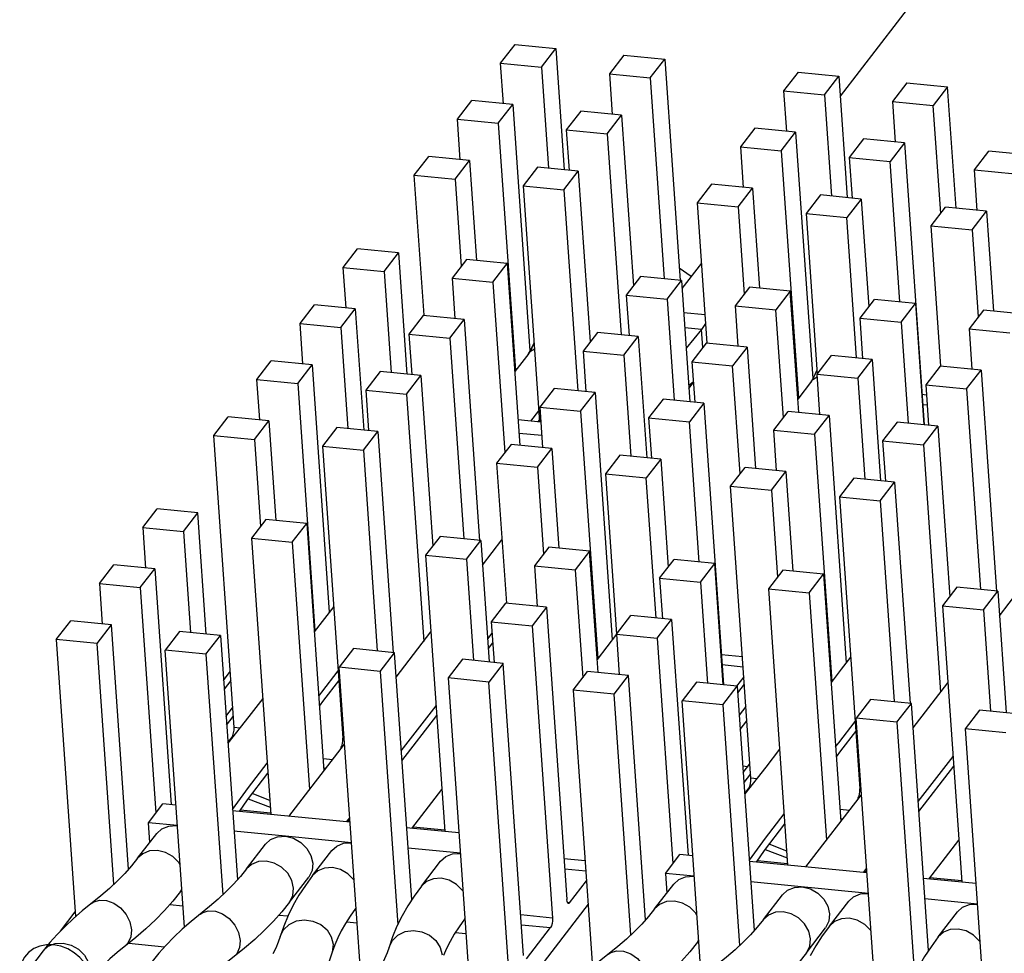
# Model space of a CAD drawing. Extents: x 0 to 1189, y 0 to 841.
# Tile 4 of 50: x 393 to 427, y 394 to 426. Entities that reach past the tile are written whole.
import ezdxf

# ---------------------------------------------------------------- set-up
doc = ezdxf.new("R2010")
doc.units = 0
doc.header["$LTSCALE"] = 65.395
doc.layers.get('0').update_dxf_attribs({"linetype": 'CONTINUOUS'})

msp = doc.modelspace()

# ---------------------------------------------------------------- linework, layer by layer
at = {"color": 7, "linetype": 'CONTINUOUS'}
for p, q in [((451.318, 462.185), (421.383, 423.367)), ((409.637, 424.503), (410.135, 425.149)), ((410.135, 425.149), (411.547, 425.011)), ((411.049, 424.365), (411.547, 425.011)), ((411.547, 425.011), (411.839, 420.814)), ((413.9, 424.78), (413.402, 424.134)), ((413.9, 424.78), (415.312, 424.642)), ((409.735, 423.104), (409.637, 424.503)), ((409.637, 424.503), (411.049, 424.365)), ((414.814, 423.996), (415.312, 424.642)), ((415.312, 424.642), (415.845, 416.987)), ((411.049, 424.365), (411.293, 420.868)), ((413.402, 424.134), (413.499, 422.735)), ((413.402, 424.134), (414.814, 423.996)), ((419.924, 424.19), (419.426, 423.544)), ((419.924, 424.19), (421.336, 424.051)), ((414.814, 423.996), (415.298, 417.049)), ((420.838, 423.406), (421.336, 424.051)), ((421.336, 424.051), (421.628, 419.855)), ((423.689, 423.821), (423.191, 423.175)), ((423.689, 423.821), (425.1, 423.682)), ((419.426, 423.544), (419.523, 422.145)), ((419.426, 423.544), (420.838, 423.406)), ((420.838, 423.406), (421.081, 419.909)), ((425.1, 423.682), (424.602, 423.037)), ((425.393, 419.486), (425.1, 423.682)), ((408.143, 422.566), (408.641, 423.212)), ((410.053, 423.073), (408.641, 423.212)), ((409.555, 422.427), (410.053, 423.073)), ((410.053, 423.073), (410.646, 414.552)), ((423.191, 423.175), (423.288, 421.776)), ((423.191, 423.175), (424.602, 423.037)), ((412.406, 422.843), (411.908, 422.197)), ((413.818, 422.704), (412.406, 422.843)), ((424.862, 419.304), (424.602, 423.037)), ((408.241, 421.167), (408.143, 422.566)), ((408.143, 422.566), (409.555, 422.427)), ((409.555, 422.427), (410.151, 413.874)), ((413.32, 422.058), (413.818, 422.704)), ((413.818, 422.704), (414.229, 416.804)), ((411.908, 422.197), (412.005, 420.798)), ((411.908, 422.197), (413.32, 422.058)), ((413.32, 422.058), (413.804, 415.111)), ((418.43, 422.252), (417.932, 421.606)), ((419.842, 422.114), (418.43, 422.252)), ((419.344, 421.468), (419.842, 422.114)), ((419.842, 422.114), (420.435, 413.596)), ((422.195, 421.883), (421.697, 421.237)), ((423.606, 421.745), (422.195, 421.883)), ((423.606, 421.745), (423.108, 421.099)), ((423.606, 421.745), (424.285, 412)), ((417.932, 421.606), (418.029, 420.208)), ((417.932, 421.606), (419.344, 421.468)), ((419.344, 421.468), (419.939, 412.914)), ((426.026, 420.813), (426.524, 421.459)), ((427.936, 421.321), (426.524, 421.459)), ((406.649, 420.628), (407.147, 421.274)), ((408.559, 421.136), (407.147, 421.274)), ((408.061, 420.49), (408.559, 421.136)), ((408.559, 421.136), (408.799, 417.685)), ((421.697, 421.237), (421.794, 419.839)), ((421.697, 421.237), (423.108, 421.099)), ((423.446, 416.25), (423.108, 421.099)), ((410.912, 420.905), (410.414, 420.259)), ((412.324, 420.767), (410.912, 420.905)), ((411.826, 420.121), (412.324, 420.767)), ((412.324, 420.767), (412.735, 414.867)), ((426.123, 419.414), (426.026, 420.813)), ((426.026, 420.813), (427.438, 420.675)), ((406.986, 415.784), (406.649, 420.628)), ((406.649, 420.628), (408.061, 420.49)), ((408.061, 420.49), (408.271, 417.48)), ((410.414, 420.259), (410.983, 412.093)), ((410.414, 420.259), (411.826, 420.121)), ((411.826, 420.121), (412.309, 413.174)), ((416.936, 420.315), (416.438, 419.669)), ((418.347, 420.176), (416.936, 420.315)), ((417.849, 419.531), (418.347, 420.176)), ((418.347, 420.176), (418.588, 416.726)), ((416.438, 419.669), (416.775, 414.824)), ((416.438, 419.669), (417.849, 419.531)), ((420.7, 419.946), (420.202, 419.3)), ((422.112, 419.807), (420.7, 419.946)), ((422.112, 419.807), (421.614, 419.162)), ((422.112, 419.807), (422.372, 416.075)), ((417.849, 419.531), (418.059, 416.52)), ((424.532, 418.876), (425.03, 419.521)), ((426.442, 419.383), (425.03, 419.521)), ((425.944, 418.737), (426.442, 419.383)), ((426.442, 419.383), (426.682, 415.933)), ((420.202, 419.3), (420.589, 413.753)), ((420.202, 419.3), (421.614, 419.162)), ((421.952, 414.312), (421.614, 419.162)), ((424.869, 414.031), (424.532, 418.876)), ((424.532, 418.876), (425.944, 418.737)), ((425.944, 418.737), (426.153, 415.727)), ((404.192, 417.442), (404.69, 418.088)), ((406.102, 417.95), (404.69, 418.088)), ((405.604, 417.304), (406.102, 417.95)), ((406.102, 417.95), (406.394, 413.753)), ((408.455, 417.719), (407.957, 417.073)), ((409.867, 417.581), (408.455, 417.719)), ((404.29, 416.044), (404.192, 417.442)), ((404.192, 417.442), (405.604, 417.304)), ((405.604, 417.304), (405.847, 413.807)), ((409.369, 416.935), (409.867, 417.581)), ((409.867, 417.581), (410.305, 411.286)), ((416.227, 417.128), (415.815, 417.413)), ((416.582, 417.589), (415.91, 416.716)), ((407.957, 417.073), (408.054, 415.675)), ((407.957, 417.073), (409.369, 416.935)), ((409.369, 416.935), (409.78, 411.035)), ((414.479, 417.129), (413.981, 416.483)), ((415.891, 416.99), (414.479, 417.129)), ((415.393, 416.345), (415.891, 416.99)), ((415.891, 416.99), (416.183, 412.794)), ((418.244, 416.76), (417.746, 416.114)), ((419.655, 416.621), (418.244, 416.76)), ((419.655, 416.621), (419.157, 415.976)), ((419.948, 412.425), (419.655, 416.621)), ((413.981, 416.483), (414.078, 415.084)), ((413.981, 416.483), (415.393, 416.345)), ((415.393, 416.345), (415.636, 412.848)), ((422.075, 415.69), (422.573, 416.335)), ((423.985, 416.197), (422.573, 416.335)), ((402.698, 415.505), (403.196, 416.151)), ((404.608, 416.012), (403.196, 416.151)), ((404.11, 415.367), (404.608, 416.012)), ((404.608, 416.012), (404.9, 411.816)), ((417.746, 416.114), (417.843, 414.715)), ((417.746, 416.114), (419.157, 415.976)), ((419.417, 412.243), (419.157, 415.976)), ((423.487, 415.551), (423.985, 416.197)), ((423.985, 416.197), (424.277, 412.001)), ((426.338, 415.966), (425.84, 415.321)), ((427.75, 415.828), (426.338, 415.966)), ((406.961, 415.782), (406.463, 415.136)), ((408.373, 415.643), (406.961, 415.782)), ((407.875, 414.998), (408.373, 415.643)), ((408.373, 415.643), (408.906, 407.989)), ((415.968, 415.879), (416.707, 415.807)), ((422.172, 414.291), (422.075, 415.69)), ((422.075, 415.69), (423.487, 415.551)), ((402.796, 414.106), (402.698, 415.505)), ((402.698, 415.505), (404.11, 415.367)), ((404.11, 415.367), (404.353, 411.87)), ((416.586, 415.294), (416.005, 415.351)), ((416.586, 415.294), (416.054, 414.647)), ((416.727, 415.506), (416.586, 415.294)), ((416.63, 414.667), (416.586, 415.294)), ((423.487, 415.551), (423.73, 412.054)), ((425.84, 415.321), (425.937, 413.922)), ((425.84, 415.321), (427.252, 415.182)), ((406.463, 415.136), (406.56, 413.737)), ((406.463, 415.136), (407.875, 414.998)), ((407.875, 414.998), (408.358, 408.05)), ((412.985, 415.191), (412.487, 414.546)), ((414.396, 415.053), (412.985, 415.191)), ((413.898, 414.407), (414.396, 415.053)), ((414.396, 415.053), (414.689, 410.857)), ((410.682, 414.616), (410.575, 414.424)), ((410.675, 414.54), (410.793, 414.817)), ((410.675, 414.54), (410.806, 414.622)), ((410.792, 414.834), (410.682, 414.616)), ((412.487, 414.546), (412.584, 413.147)), ((412.487, 414.546), (413.898, 414.407)), ((416.749, 414.822), (416.251, 414.177)), ((418.161, 414.684), (416.749, 414.822)), ((418.161, 414.684), (417.663, 414.038)), ((418.161, 414.684), (418.453, 410.488)), ((401.204, 413.567), (401.702, 414.213)), ((403.114, 414.075), (401.702, 414.213)), ((410.607, 414.466), (410.127, 413.843)), ((410.607, 414.466), (410.675, 414.54)), ((413.898, 414.407), (414.142, 410.91)), ((420.581, 413.752), (421.079, 414.398)), ((422.491, 414.26), (421.079, 414.398)), ((421.993, 413.614), (422.491, 414.26)), ((422.491, 414.26), (422.783, 410.063)), ((402.616, 413.429), (403.114, 414.075)), ((403.114, 414.075), (403.71, 405.519)), ((416.251, 414.177), (416.349, 412.778)), ((416.251, 414.177), (417.663, 414.038)), ((417.923, 410.306), (417.663, 414.038)), ((420.441, 413.559), (420.58, 413.877)), ((420.58, 413.884), (420.457, 413.637)), ((424.844, 414.029), (424.346, 413.383)), ((426.256, 413.891), (424.844, 414.029)), ((425.758, 413.245), (426.256, 413.891)), ((426.256, 413.891), (426.789, 406.236)), ((401.301, 412.169), (401.204, 413.567)), ((401.204, 413.567), (402.616, 413.429)), ((405.467, 413.844), (404.969, 413.198)), ((406.879, 413.706), (405.467, 413.844)), ((406.381, 413.06), (406.879, 413.706)), ((406.879, 413.706), (407.289, 407.806)), ((420.457, 413.637), (420.362, 413.464)), ((420.395, 413.507), (420.441, 413.559)), ((420.441, 413.559), (420.587, 413.661)), ((420.678, 412.353), (420.581, 413.752)), ((420.581, 413.752), (421.993, 413.614)), ((421.993, 413.614), (422.236, 410.117)), ((402.616, 413.429), (403.212, 404.872)), ((404.969, 413.198), (405.066, 411.8)), ((404.969, 413.198), (406.381, 413.06)), ((411.491, 413.254), (410.993, 412.608)), ((412.902, 413.116), (411.491, 413.254)), ((416.3, 413.472), (416.144, 413.354)), ((416.151, 413.254), (416.302, 413.45)), ((420.396, 413.507), (419.916, 412.884)), ((424.346, 413.383), (424.443, 411.984)), ((424.346, 413.383), (425.758, 413.245)), ((425.758, 413.245), (426.241, 406.297)), ((406.381, 413.06), (406.976, 404.508)), ((412.404, 412.47), (412.902, 413.116)), ((412.902, 413.116), (413.498, 404.559)), ((415.255, 412.885), (414.757, 412.239)), ((416.667, 412.747), (415.255, 412.885)), ((424.371, 413.027), (424.212, 413.043)), ((410.993, 412.608), (411.09, 411.209)), ((410.993, 412.608), (412.404, 412.47)), ((416.667, 412.747), (416.169, 412.101)), ((416.667, 412.747), (417.346, 403.002)), ((424.236, 412.702), (424.394, 412.686)), ((399.71, 411.63), (400.208, 412.276)), ((401.62, 412.137), (400.208, 412.276)), ((411.029, 412.088), (410.244, 412.165)), ((410.677, 412.122), (410.955, 412.483)), ((410.929, 412.098), (410.978, 412.161)), ((412.404, 412.47), (413, 403.913)), ((414.757, 412.239), (414.855, 410.84)), ((414.757, 412.239), (416.169, 412.101)), ((419.087, 411.815), (419.585, 412.461)), ((420.997, 412.322), (419.585, 412.461)), ((420.499, 411.676), (420.997, 412.322)), ((420.997, 412.322), (421.592, 403.766)), ((401.122, 411.492), (401.62, 412.137)), ((401.62, 412.137), (401.86, 408.687)), ((403.973, 411.907), (403.475, 411.261)), ((405.385, 411.768), (403.973, 411.907)), ((416.507, 407.252), (416.169, 412.101)), ((423.35, 412.092), (422.852, 411.446)), ((424.762, 411.953), (423.35, 412.092)), ((424.264, 411.307), (424.762, 411.953)), ((424.762, 411.953), (425.172, 406.053)), ((400.413, 401.529), (399.71, 411.63)), ((399.71, 411.63), (401.122, 411.492)), ((401.122, 411.492), (401.331, 408.482)), ((404.887, 411.123), (405.385, 411.768)), ((405.385, 411.768), (405.918, 404.114)), ((411.061, 411.622), (410.276, 411.699)), ((419.184, 410.416), (419.087, 411.815)), ((419.087, 411.815), (420.499, 411.676)), ((420.499, 411.676), (421.094, 403.12)), ((403.475, 411.261), (404.178, 401.16)), ((403.475, 411.261), (404.887, 411.123)), ((409.997, 411.316), (409.499, 410.671)), ((411.408, 411.178), (409.997, 411.316)), ((410.91, 410.532), (411.408, 411.178)), ((411.408, 411.178), (411.649, 407.728)), ((422.852, 411.446), (422.949, 410.047)), ((422.852, 411.446), (424.264, 411.307)), ((424.264, 411.307), (424.859, 402.755)), ((404.887, 411.123), (405.37, 404.175)), ((413.761, 410.947), (413.263, 410.302)), ((415.173, 410.809), (413.761, 410.947)), ((415.173, 410.809), (414.675, 410.163)), ((415.173, 410.809), (415.433, 407.076)), ((409.499, 410.671), (409.836, 405.826)), ((409.499, 410.671), (410.91, 410.532)), ((410.91, 410.532), (411.12, 407.522)), ((417.593, 409.877), (418.091, 410.523)), ((419.503, 410.385), (418.091, 410.523)), ((413.263, 410.302), (413.65, 404.754)), ((413.263, 410.302), (414.675, 410.163)), ((415.013, 405.314), (414.675, 410.163)), ((419.005, 409.739), (419.503, 410.385)), ((419.503, 410.385), (419.743, 406.934)), ((421.856, 410.154), (421.358, 409.508)), ((423.267, 410.016), (421.856, 410.154)), ((418.296, 399.777), (417.593, 409.877)), ((417.593, 409.877), (419.005, 409.739)), ((422.769, 409.37), (423.267, 410.016)), ((423.267, 410.016), (423.8, 402.361)), ((419.005, 409.739), (419.214, 406.729)), ((421.358, 409.508), (422.061, 399.408)), ((421.358, 409.508), (422.769, 409.37)), ((422.769, 409.37), (423.253, 402.423)), ((397.253, 408.444), (397.751, 409.09)), ((399.163, 408.951), (397.751, 409.09)), ((398.665, 408.306), (399.163, 408.951)), ((399.455, 404.755), (399.163, 408.951)), ((397.253, 408.444), (397.35, 407.045)), ((397.253, 408.444), (398.665, 408.306)), ((401.516, 408.721), (401.018, 408.075)), ((402.928, 408.582), (401.516, 408.721)), ((402.43, 407.937), (402.928, 408.582)), ((402.928, 408.582), (403.523, 400.03)), ((398.665, 408.306), (398.908, 404.809)), ((401.018, 408.075), (401.683, 398.52)), ((401.018, 408.075), (402.43, 407.937)), ((407.54, 408.13), (407.042, 407.485)), ((408.951, 407.992), (407.54, 408.13)), ((402.43, 407.937), (403.025, 399.384)), ((408.453, 407.346), (408.951, 407.992)), ((408.951, 407.992), (409.244, 403.796)), ((409.01, 407.146), (409.683, 408.018)), ((411.304, 407.761), (410.806, 407.116)), ((412.716, 407.623), (411.304, 407.761)), ((407.042, 407.485), (407.707, 397.93)), ((407.042, 407.485), (408.453, 407.346)), ((412.716, 407.623), (412.218, 406.977)), ((413.008, 403.427), (412.716, 407.623)), ((395.759, 406.507), (396.257, 407.152)), ((397.669, 407.014), (396.257, 407.152)), ((408.453, 407.346), (408.697, 403.849)), ((410.806, 407.116), (410.904, 405.717)), ((410.806, 407.116), (412.218, 406.977)), ((415.136, 406.691), (415.634, 407.337)), ((417.046, 407.199), (415.634, 407.337)), ((416.548, 406.553), (417.046, 407.199)), ((417.338, 403.002), (417.046, 407.199)), ((397.171, 406.368), (397.669, 407.014)), ((397.669, 407.014), (398.237, 398.858)), ((412.218, 406.977), (412.478, 403.245)), ((419.399, 406.968), (418.901, 406.322)), ((420.811, 406.83), (419.399, 406.968)), ((420.313, 406.184), (420.811, 406.83)), ((420.811, 406.83), (421.406, 398.277)), ((395.759, 406.507), (395.856, 405.108)), ((395.759, 406.507), (397.171, 406.368)), ((397.171, 406.368), (397.713, 398.574)), ((415.136, 406.691), (415.233, 405.292)), ((415.136, 406.691), (416.548, 406.553)), ((416.548, 406.553), (416.791, 403.056)), ((425.422, 406.378), (424.924, 405.732)), ((426.834, 406.239), (425.422, 406.378)), ((418.901, 406.322), (419.566, 396.767)), ((418.901, 406.322), (420.313, 406.184)), ((420.313, 406.184), (420.908, 397.631)), ((426.336, 405.593), (426.834, 406.239)), ((426.834, 406.239), (427.126, 402.043)), ((426.893, 405.393), (427.566, 406.265)), ((403.861, 405.715), (403.539, 405.298)), ((409.81, 405.824), (409.312, 405.178)), ((411.222, 405.686), (409.81, 405.824)), ((411.222, 405.686), (410.724, 405.04)), ((411.222, 405.686), (411.925, 395.585)), ((424.924, 405.732), (425.59, 396.177)), ((424.924, 405.732), (426.336, 405.593)), ((413.642, 404.754), (414.14, 405.4)), ((415.552, 405.261), (414.14, 405.4)), ((426.336, 405.593), (426.58, 402.096)), ((394.265, 404.569), (394.763, 405.215)), ((396.175, 405.077), (394.763, 405.215)), ((395.677, 404.431), (396.175, 405.077)), ((396.763, 396.628), (396.175, 405.077)), ((403.539, 405.298), (403.188, 404.842)), ((409.312, 405.178), (409.41, 403.779)), ((409.312, 405.178), (410.724, 405.04)), ((410.724, 405.04), (411.427, 394.939)), ((415.054, 404.615), (415.552, 405.261)), ((415.552, 405.261), (416.119, 397.105)), ((398.528, 404.846), (398.03, 404.2)), ((399.94, 404.708), (398.528, 404.846)), ((399.442, 404.062), (399.94, 404.708)), ((399.94, 404.708), (400.528, 396.259)), ((406.022, 403.271), (407.226, 404.832)), ((409.188, 404.592), (409.339, 404.788)), ((413.649, 404.755), (412.977, 403.883)), ((413.642, 404.754), (413.739, 403.355)), ((413.642, 404.754), (415.054, 404.615)), ((394.265, 404.569), (394.932, 394.987)), ((395.677, 404.431), (394.265, 404.569)), ((396.256, 396.108), (395.677, 404.431)), ((409.212, 404.256), (409.363, 404.452)), ((415.054, 404.615), (415.596, 396.821)), ((398.697, 394.618), (398.03, 404.2)), ((399.442, 404.062), (398.03, 404.2)), ((399.442, 404.062), (400.021, 395.739)), ((404.551, 404.256), (404.053, 403.61)), ((405.963, 404.117), (404.551, 404.256)), ((405.465, 403.471), (405.963, 404.117)), ((406.559, 395.567), (405.963, 404.117)), ((418.004, 403.973), (417.273, 404.045)), ((408.316, 403.887), (407.818, 403.241)), ((409.728, 403.748), (408.316, 403.887)), ((409.728, 403.748), (409.23, 403.102)), ((410.431, 393.647), (409.728, 403.748)), ((417.297, 403.704), (418.028, 403.632)), ((421.744, 403.962), (421.422, 403.545)), ((400.047, 403.16), (400.279, 403.46)), ((404.772, 393.285), (404.053, 403.61)), ((405.465, 403.471), (404.053, 403.61)), ((405.465, 403.471), (406.075, 394.709)), ((412.148, 402.816), (412.646, 403.462)), ((414.058, 403.324), (412.646, 403.462)), ((413.56, 402.678), (414.058, 403.324)), ((414.646, 394.876), (414.058, 403.324)), ((421.422, 403.545), (421.071, 403.089)), ((400.3, 403.158), (400.068, 402.858)), ((407.818, 403.241), (408.537, 392.916)), ((409.23, 403.102), (407.818, 403.241)), ((410.005, 391.969), (409.23, 403.102)), ((416.411, 403.093), (415.913, 402.447)), ((417.822, 402.955), (416.411, 403.093)), ((418.052, 403.286), (417.798, 402.957)), ((417.838, 402.724), (418.07, 403.024)), ((423.905, 401.518), (425.109, 403.079)), ((412.148, 402.816), (412.815, 393.234)), ((413.56, 402.678), (412.148, 402.816)), ((414.139, 394.355), (413.56, 402.678)), ((417.324, 402.309), (417.822, 402.955)), ((417.822, 402.955), (418.411, 394.507)), ((401.404, 402.527), (400.931, 401.913)), ((416.58, 392.865), (415.913, 402.447)), ((417.324, 402.309), (415.913, 402.447)), ((417.324, 402.309), (417.904, 393.986)), ((422.434, 402.503), (421.936, 401.857)), ((423.846, 402.364), (422.434, 402.503)), ((423.348, 401.719), (423.846, 402.364)), ((424.441, 393.815), (423.846, 402.364)), ((400.134, 401.911), (400.366, 402.211)), ((406.2, 400.717), (407.404, 402.279)), ((406.223, 400.381), (407.427, 401.942)), ((418.124, 402.254), (417.892, 401.954)), ((426.199, 402.134), (425.701, 401.488)), ((427.611, 401.995), (426.199, 402.134)), ((400.155, 401.609), (400.387, 401.909)), ((400.931, 401.913), (400.199, 400.986)), ((417.926, 401.465), (418.158, 401.765)), ((422.655, 391.532), (421.936, 401.857)), ((423.348, 401.719), (421.936, 401.857)), ((423.348, 401.719), (423.958, 392.956)), ((400.612, 401.51), (400.413, 401.529)), ((425.701, 401.488), (426.42, 391.163)), ((427.113, 401.35), (425.701, 401.488)), ((400.197, 401.005), (400.346, 401.197)), ((400.346, 401.197), (400.364, 401.195)), ((402.309, 398.455), (404.238, 400.957)), ((404.224, 401.156), (404.178, 401.16)), ((404.111, 400.828), (404.137, 400.826)), ((419.287, 400.774), (418.814, 400.16)), ((403.493, 400.46), (403.83, 400.427)), ((418.03, 399.97), (418.262, 400.27)), ((424.083, 398.965), (425.287, 400.526)), ((403.516, 400.129), (403.594, 400.122)), ((418.172, 400.174), (418.015, 400.189)), ((418.285, 399.929), (418.054, 399.629)), ((418.814, 400.16), (418.081, 399.234)), ((418.172, 400.174), (418.174, 400.156)), ((424.106, 398.628), (425.31, 400.19)), ((418.495, 399.757), (418.296, 399.777)), ((401.649, 399.009), (401.041, 399.242)), ((406.566, 398.041), (407.605, 399.389)), ((418.08, 399.252), (418.229, 399.444)), ((418.229, 399.444), (418.247, 399.443)), ((422.107, 399.403), (422.061, 399.408)), ((397.453, 398.237), (397.954, 398.886)), ((398.403, 398.842), (397.954, 398.886)), ((400.904, 399.062), (401.666, 398.771)), ((420.194, 396.706), (422.121, 399.204)), ((421.993, 399.075), (422.02, 399.073)), ((404.427, 398.251), (400.361, 398.65)), ((400.637, 398.68), (401.679, 398.577)), ((421.376, 398.708), (421.712, 398.675)), ((397.501, 397.553), (397.453, 398.237)), ((398.452, 398.139), (397.453, 398.237)), ((404.307, 398.263), (404.416, 398.404)), ((404.348, 398.316), (404.423, 398.309)), ((421.399, 398.377), (421.477, 398.369)), ((397.078, 397.005), (397.742, 397.866)), ((398.428, 398.136), (398.452, 398.13)), ((402.195, 397.769), (400.41, 397.946)), ((408.191, 397.882), (406.385, 398.059)), ((406.607, 398.094), (407.703, 397.987)), ((404.482, 397.545), (402.19, 397.77)), ((424.449, 396.289), (425.488, 397.636)), ((400.843, 396.636), (401.507, 397.497)), ((403.13, 396.412), (403.794, 397.273)), ((408.244, 397.179), (406.434, 397.355)), ((418.787, 397.309), (419.548, 397.018)), ((419.532, 397.257), (418.924, 397.489)), ((406.895, 396.043), (407.559, 396.904)), ((412.559, 396.912), (411.828, 396.984)), ((415.336, 396.484), (415.837, 397.133)), ((416.286, 397.089), (415.837, 397.133)), ((422.309, 396.498), (418.244, 396.897)), ((418.52, 396.927), (419.562, 396.825)), ((403.112, 396.583), (402.996, 396.349)), ((411.852, 396.643), (412.583, 396.571)), ((422.19, 396.51), (422.299, 396.651)), ((422.231, 396.563), (422.305, 396.556)), ((396.634, 396.484), (396.38, 396.225)), ((402.332, 395.488), (402.996, 396.349)), ((412.024, 395.468), (412.607, 396.224)), ((415.336, 396.484), (415.384, 395.8)), ((416.335, 396.384), (415.336, 396.484)), ((416.308, 396.386), (416.335, 396.379)), ((422.365, 395.793), (418.293, 396.192)), ((426.074, 396.129), (424.268, 396.306)), ((424.49, 396.342), (425.586, 396.234)), ((398.567, 395.857), (398.605, 395.933)), ((398.567, 395.857), (398.607, 395.909)), ((414.961, 395.252), (415.625, 396.113)), ((411.938, 395.507), (411.925, 395.585)), ((412.024, 395.468), (411.953, 395.475)), ((418.726, 394.883), (419.39, 395.744)), ((421.013, 394.659), (421.677, 395.52)), ((426.13, 395.424), (424.317, 395.601)), ((394.411, 394.489), (394.921, 395.15)), ((398.196, 395.411), (398.645, 395.367)), ((404.619, 395.264), (404.633, 395.291)), ((404.619, 395.264), (404.633, 395.282)), ((412.663, 395.416), (410.005, 391.969)), ((424.778, 394.29), (425.442, 395.151)), ((401.96, 395.042), (402.278, 395.011)), ((404.304, 394.812), (404.668, 394.777)), ((408.384, 394.895), (408.397, 394.922)), ((408.384, 394.895), (408.398, 394.913)), ((411.427, 394.939), (410.334, 395.046)), ((420.995, 394.831), (420.879, 394.596)), ((410.358, 394.705), (411.36, 394.607)), ((410.53, 393.531), (411.36, 394.607)), ((414.517, 394.732), (414.263, 394.472)), ((420.215, 393.735), (420.879, 394.596)), ((408.069, 394.443), (408.433, 394.408)), ((416.45, 394.104), (416.488, 394.181)), ((416.45, 394.104), (416.49, 394.156)), ((393.812, 393.803), (393.135, 392.926)), ((396.77, 394.069), (398.011, 393.947)), ((403.843, 394.031), (403.813, 393.763)), ((403.897, 394.01), (403.813, 393.763))]:
    msp.add_line(p, q, dxfattribs=at)
for points in [[(403.343, 402.612), (403.448, 402.747), (404.016, 403.484)], [(403.367, 402.267), (403.524, 402.47), (404.04, 403.141)], [(421.226, 400.859), (421.331, 400.995), (421.899, 401.731)], [(400.346, 401.197), (400.377, 401.256), (400.4, 401.339), (400.413, 401.434), (400.413, 401.529)], [(421.25, 400.514), (421.407, 400.717), (421.923, 401.388)], [(404.111, 400.828), (404.141, 400.887), (404.165, 400.97), (404.178, 401.065), (404.178, 401.16)], [(400.358, 398.695), (400.911, 399.453), (401.559, 400.298)], [(400.601, 398.626), (400.879, 399.029), (401.584, 399.949)], [(418.229, 399.444), (418.259, 399.503), (418.283, 399.586), (418.296, 399.682), (418.296, 399.777)], [(421.993, 399.075), (422.024, 399.134), (422.048, 399.217), (422.06, 399.313), (422.061, 399.408)], [(418.241, 396.942), (418.794, 397.7), (419.442, 398.545)], [(418.483, 396.873), (418.761, 397.276), (419.466, 398.196)], [(397.742, 397.866), (397.914, 398.022), (398.154, 398.121), (398.428, 398.136)], [(401.507, 397.497), (401.679, 397.653), (401.919, 397.752), (402.195, 397.769)], [(402.19, 397.77), (402.471, 397.698), (402.726, 397.553), (402.932, 397.349), (403.074, 397.104), (403.136, 396.839), (403.112, 396.583)], [(403.794, 397.273), (403.966, 397.429), (404.206, 397.527), (404.482, 397.545)], [(397.764, 397.275), (397.493, 397.26), (397.255, 397.165), (397.078, 397.005)], [(398.546, 396.783), (398.504, 396.857), (398.295, 397.063), (398.04, 397.207), (397.764, 397.275)], [(407.559, 396.904), (407.735, 397.063), (407.973, 397.159), (408.245, 397.174)], [(397.078, 397.005), (396.867, 396.744), (396.634, 396.484)], [(401.529, 396.906), (401.258, 396.891), (401.02, 396.796), (400.843, 396.636)], [(402.472, 395.975), (402.411, 396.24), (402.269, 396.488), (402.06, 396.694), (401.805, 396.838), (401.529, 396.906)], [(400.843, 396.636), (400.632, 396.375), (400.399, 396.115), (400.145, 395.856)], [(403.816, 396.682), (403.545, 396.667), (403.307, 396.571), (403.13, 396.412)], [(404.566, 396.245), (404.556, 396.264), (404.347, 396.469), (404.092, 396.613), (403.816, 396.682)], [(396.38, 396.225), (396.103, 395.964), (395.805, 395.705), (395.162, 395.187)], [(403.13, 396.412), (402.881, 396.07), (402.658, 395.727), (402.461, 395.383)], [(407.58, 396.313), (407.31, 396.298), (407.072, 396.202), (406.895, 396.043)], [(408.331, 395.876), (408.32, 395.895), (408.112, 396.1), (407.857, 396.244), (407.58, 396.313)], [(415.625, 396.113), (415.797, 396.27), (416.037, 396.368), (416.313, 396.386)], [(398.567, 395.857), (398.3, 395.528), (398.01, 395.203), (397.696, 394.882)], [(400.145, 395.856), (399.868, 395.595), (399.569, 395.336), (398.927, 394.818)], [(402.332, 395.488), (402.447, 395.719), (402.472, 395.975)], [(406.895, 396.043), (406.646, 395.701), (406.422, 395.358), (406.226, 395.014)], [(419.39, 395.744), (419.561, 395.901), (419.801, 395.999), (420.078, 396.017)], [(420.073, 396.017), (420.354, 395.945), (420.609, 395.8), (420.815, 395.596), (420.956, 395.351), (421.019, 395.087), (420.995, 394.831)], [(395.485, 395.447), (395.543, 395.486), (395.758, 395.559), (396.003, 395.549), (396.254, 395.456), (396.485, 395.289), (396.676, 395.065)], [(402.332, 395.488), (402.065, 395.159), (401.775, 394.834), (401.461, 394.513)], [(411.984, 395.444), (411.961, 395.458), (411.938, 395.507)], [(412.024, 395.468), (411.991, 395.444), (411.984, 395.444)], [(415.647, 395.522), (415.376, 395.507), (415.138, 395.412), (414.961, 395.252)], [(416.429, 395.03), (416.387, 395.104), (416.178, 395.31), (415.923, 395.454), (415.647, 395.522)], [(421.677, 395.52), (421.848, 395.676), (422.088, 395.775), (422.365, 395.793)], [(395.162, 395.187), (394.856, 394.921), (394.569, 394.651)], [(399.25, 395.078), (399.308, 395.117), (399.523, 395.19), (399.768, 395.18), (400.018, 395.087), (400.25, 394.92), (400.441, 394.696)], [(402.461, 395.383), (402.283, 395.022), (402.134, 394.662), (402.013, 394.303)], [(404.619, 395.264), (404.433, 395.009), (404.266, 394.754), (404.12, 394.498)], [(414.961, 395.252), (414.75, 394.992), (414.517, 394.732)], [(419.411, 395.153), (419.141, 395.138), (418.903, 395.043), (418.726, 394.883)], [(420.355, 394.222), (420.293, 394.487), (420.151, 394.735), (419.943, 394.941), (419.688, 395.085), (419.411, 395.153)], [(425.442, 395.151), (425.618, 395.311), (425.856, 395.406), (426.13, 395.424)], [(396.676, 395.065), (396.806, 394.806), (396.864, 394.537)], [(397.696, 394.882), (397.364, 394.57), (397.012, 394.263)], [(398.927, 394.818), (398.621, 394.552), (398.334, 394.282)], [(402.013, 394.303), (402.126, 394.531), (402.319, 394.717), (402.57, 394.837), (402.854, 394.877), (403.144, 394.835), (403.412, 394.715), (403.631, 394.528), (403.779, 394.292), (403.843, 394.031)], [(406.226, 395.014), (406.048, 394.653), (405.898, 394.293), (405.777, 393.934)], [(408.384, 394.895), (408.197, 394.64), (408.031, 394.385), (407.885, 394.129)], [(411.427, 394.939), (411.427, 394.844), (411.414, 394.749), (411.391, 394.666), (411.36, 394.607)], [(418.726, 394.883), (418.514, 394.623), (418.282, 394.363), (418.028, 394.103)], [(421.698, 394.929), (421.428, 394.914), (421.19, 394.819), (421.013, 394.659)], [(422.449, 394.492), (422.438, 394.511), (422.23, 394.717), (421.975, 394.861), (421.698, 394.929)], [(394.569, 394.651), (394.296, 394.372), (394.044, 394.089), (393.812, 393.803)], [(396.864, 394.537), (396.843, 394.284), (396.745, 394.073), (396.638, 393.963)], [(400.441, 394.696), (400.571, 394.437), (400.628, 394.168)], [(401.461, 394.513), (401.129, 394.201), (400.776, 393.894)], [(404.12, 394.498), (404, 394.255), (403.897, 394.01)], [(405.777, 393.934), (405.891, 394.162), (406.084, 394.348), (406.335, 394.468), (406.619, 394.508), (406.909, 394.466), (407.177, 394.346), (407.396, 394.159), (407.544, 393.923), (407.608, 393.662)], [(414.263, 394.472), (413.986, 394.211), (413.687, 393.952), (413.045, 393.434)], [(421.013, 394.659), (420.764, 394.318), (420.54, 393.974), (420.344, 393.63)], [(425.463, 394.56), (425.193, 394.545), (424.954, 394.45), (424.778, 394.29)], [(426.214, 394.124), (426.203, 394.142), (425.995, 394.348), (425.74, 394.492), (425.463, 394.56)], [(397.012, 394.263), (396.369, 393.745), (396.118, 393.527), (395.885, 393.308)], [(398.334, 394.282), (398.061, 394.003), (397.808, 393.72), (397.577, 393.434)], [(400.628, 394.168), (400.607, 393.915), (400.51, 393.704), (400.403, 393.594)], [(402.013, 394.303), (401.944, 394.1), (401.86, 393.899), (401.761, 393.7)], [(407.885, 394.129), (407.764, 393.886), (407.662, 393.641)], [(416.45, 394.104), (416.183, 393.775), (415.893, 393.45), (415.579, 393.129)], [(420.215, 393.735), (420.33, 393.966), (420.355, 394.222)], [(424.778, 394.29), (424.528, 393.949), (424.305, 393.605), (424.108, 393.261)], [(393.812, 393.803), (393.989, 393.963), (394.227, 394.059), (394.497, 394.073)], [(394.497, 394.073), (394.774, 394.005), (395.029, 393.861), (395.237, 393.655), (395.379, 393.407), (395.441, 393.142)], [(400.776, 393.894), (400.134, 393.376), (399.882, 393.158), (399.65, 392.939)], [(403.813, 393.763), (403.707, 393.449), (403.576, 393.133), (403.42, 392.816)], [(405.777, 393.934), (405.708, 393.731), (405.624, 393.53), (405.526, 393.331)], [(413.368, 393.694), (413.426, 393.734), (413.641, 393.807), (413.886, 393.796), (414.136, 393.703), (414.368, 393.536), (414.559, 393.312)], [(418.028, 394.103), (417.751, 393.842), (417.452, 393.583), (416.809, 393.065)], [(420.215, 393.735), (419.948, 393.406), (419.657, 393.081), (419.344, 392.76)]]:
    msp.add_lwpolyline(points, dxfattribs=at)
at = {"color": 4, "linetype": 'CONTINUOUS'}
msp.add_lwpolyline([(395.511, 392.69), (395.471, 392.925), (395.385, 393.156), (395.255, 393.374), (395.084, 393.574), (394.884, 393.741), (394.661, 393.872), (394.421, 393.964), (394.171, 394.012), (393.929, 394.013), (393.699, 393.968), (393.49, 393.88), (393.307, 393.748), (393.164, 393.582), (393.063, 393.387), (393.007, 393.171), (392.998, 392.936)], dxfattribs=at)

doc.saveas('drawing.dxf')
